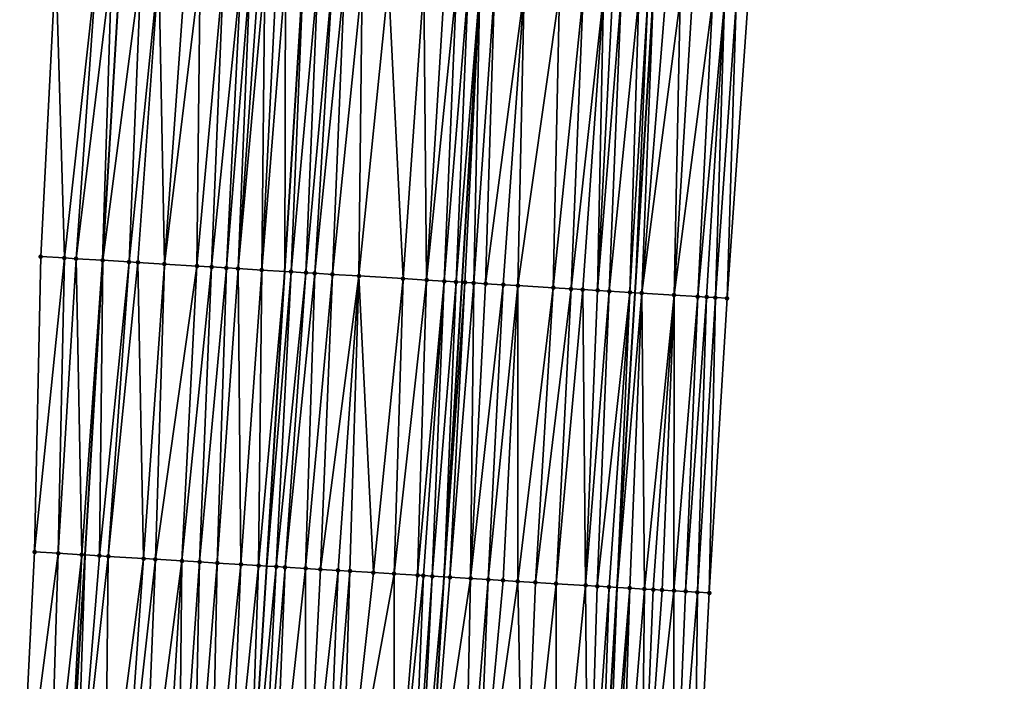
# Model space of a CAD drawing. Header units: feet. Extents: x 2004186 to 2014793, y 836912 to 864902.
# Tile 179 of 256: x 2010520 to 2010587, y 842481 to 842525. Entities that reach past the tile are written whole.
import ezdxf

# ---------------------------------------------------------------- set-up
doc = ezdxf.new("R2010")
doc.units = ezdxf.units.FT
doc.header["$LTSCALE"] = 100
doc.header["$MEASUREMENT"] = 0
for name, color, linetype, lineweight in [('EP_Travel Lane', 5, 'Continuous', 40), ('GPL_Skip Line', 2, 'Continuous', 40), ('Road Shots', 4, 'Continuous', 200), ('Road X-Section', 30, 'Continuous', 13)]:
    doc.layers.add(name, color=color, linetype=linetype, lineweight=lineweight)
doc.layers.add('I-77 SB_MM21-27-Surface-Border', color=7, linetype='Continuous')
doc.layers.add('I-77 SB_MM21-27-Surface-TIN', color=7, linetype='Continuous')

msp = doc.modelspace()

# ---------------------------------------------------------------- linework, layer by layer
at = {"layer": 'EP_Travel Lane'}
for points in [[(2010523.174799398, 842469.2187934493, 373.3575301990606), (2010524.374323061, 842489.1736801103, 373.7397270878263), (2010525.569789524, 842509.1305880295, 374.1202389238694), (2010526.765268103, 842529.0876982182, 374.4901710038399), (2010527.960967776, 842549.0484993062, 374.8364427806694), (2010529.156592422, 842569.0080479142, 375.2129145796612), (2010530.352189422, 842588.9671350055, 375.6126191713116), (2010531.547774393, 842608.9260212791, 375.977037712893), (2010532.771014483, 842628.9081064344, 376.3447920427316), (2010534.022790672, 842648.8669012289, 376.7129737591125), (2010535.277433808, 842668.8238715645, 377.0881937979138), (2010536.532073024, 842688.7807795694, 377.4562459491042), (2010537.786650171, 842708.7367002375, 377.8447404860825), (2010539.041278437, 842728.6934340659, 378.2420773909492), (2010540.295850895, 842748.6492801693, 378.5912493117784), (2010541.550442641, 842768.6054330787, 378.9572270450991), (2010542.774096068, 842788.5522059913, 379.3796865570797), (2010543.963645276, 842808.5098754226, 379.7518848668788)], [(2010559.223659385, 842467.0207003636, 373.6144986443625), (2010560.438619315, 842486.9767118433, 373.9954561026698), (2010561.65166836, 842506.9329358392, 374.3551315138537), (2010562.864680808, 842526.8885577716, 374.7340765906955), (2010564.07790366, 842546.847641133, 375.1179778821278), (2010565.291084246, 842566.8060291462, 375.4965816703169), (2010566.504251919, 842586.764204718, 375.891883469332), (2010567.717428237, 842606.7225225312, 376.2518383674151), (2010568.947989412, 842626.669590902, 376.6125705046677), (2010570.19971917, 842646.6255194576, 376.9503152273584), (2010571.453454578, 842666.5821336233, 377.3230640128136), (2010572.707184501, 842686.5386604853, 377.7134774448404), (2010573.960909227, 842706.4951046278, 378.0782550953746), (2010575.214660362, 842726.4519691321, 378.4632099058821), (2010576.468317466, 842746.4073368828, 378.848359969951), (2010577.721991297, 842766.3629709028, 379.2409017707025), (2010578.950684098, 842786.3220173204, 379.633236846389), (2010580.150590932, 842806.2803972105, 380.0032240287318)]]:
    msp.add_polyline3d(points, dxfattribs=at)
at = {"layer": 'GPL_Skip Line'}
for points in [[(2010535.451572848, 842468.4677420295, 373.5754094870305), (2010536.681232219, 842488.4212770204, 373.9708214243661), (2010537.911588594, 842508.3761766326, 374.3450810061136), (2010539.141940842, 842528.3310093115, 374.7111592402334), (2010540.372495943, 842548.2891320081, 375.0899000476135), (2010541.602987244, 842568.2462199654, 375.4813899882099), (2010542.833489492, 842588.203485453, 375.8690829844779), (2010544.063976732, 842608.1605075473, 376.2407427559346), (2010545.288220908, 842628.1306613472, 376.5977184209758), (2010546.503825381, 842648.0911494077, 376.939831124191), (2010547.71855631, 842668.0502623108, 377.3090849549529), (2010548.933297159, 842688.0095381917, 377.6818148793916), (2010550.147974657, 842707.9677731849, 378.0793417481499), (2010551.362725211, 842727.9272085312, 378.4561895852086), (2010552.577375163, 842747.8849909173, 378.8409683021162), (2010553.79206176, 842767.8433754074, 379.2160057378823), (2010555.017611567, 842787.7945673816, 379.616245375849), (2010556.256341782, 842807.7497787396, 379.9828878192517)], [(2010547.489454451, 842467.7320818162, 373.7480669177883), (2010548.703019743, 842487.6876625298, 374.1239845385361), (2010549.916044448, 842507.643486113, 374.5050017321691), (2010551.129055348, 842527.5990825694, 374.8773550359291), (2010552.342279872, 842547.5581934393, 375.2622168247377), (2010553.555455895, 842567.5165063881, 375.6433028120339), (2010554.768619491, 842587.4746148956, 376.0439856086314), (2010555.981811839, 842607.4331964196, 376.4019611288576), (2010557.204381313, 842627.3916902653, 376.7757717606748), (2010558.437655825, 842647.350127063, 377.1146754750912), (2010559.671907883, 842667.307606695, 377.4885332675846), (2010560.906190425, 842687.2655792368, 377.8657915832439), (2010562.140433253, 842707.222909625, 378.2480073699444), (2010563.374723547, 842727.1810075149, 378.6252666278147), (2010564.60892005, 842747.1375888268, 379.0156387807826), (2010565.843141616, 842767.0945754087, 379.3982822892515), (2010567.074007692, 842787.0495573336, 379.7938540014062), (2010568.301262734, 842807.0058712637, 380.1631374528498)]]:
    msp.add_polyline3d(points, dxfattribs=at)
at = {"layer": 'I-77 SB_MM21-27-Surface-Border', "color": 3, "linetype": 'ByBlock', "lineweight": -2}
for points in [[(2010519.940937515, 842469.4171024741, 373.2752140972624), (2010520.954776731, 842489.3832712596, 373.6470903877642), (2010521.369297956, 842509.3880063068, 374.0086290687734), (2010522.382742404, 842529.3568081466, 374.3527234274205), (2010523.9952566, 842549.2920872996, 374.7062624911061), (2010524.409969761, 842569.29997995, 375.0393105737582), (2010525.223891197, 842589.2827017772, 375.4143350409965), (2010526.237387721, 842609.2523603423, 375.7785892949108), (2010527.262117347, 842629.2520569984, 376.1351105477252), (2010528.495477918, 842649.211868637, 376.5293268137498), (2010529.929418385, 842669.1581314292, 376.9032130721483), (2010530.964102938, 842689.1287828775, 377.2643487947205), (2010532.198349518, 842709.0861739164, 377.6408014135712), (2010534.430707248, 842728.9821303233, 378.0613353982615), (2010535.864508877, 842748.9261481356, 378.4432108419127), (2010537.49795192, 842768.858189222, 378.8464908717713), (2010539.925893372, 842788.7288353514, 379.3046050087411), (2010539.556153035, 842808.7831639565, 379.6287610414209)], [(2010586.667065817, 842805.8845605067, 379.7489350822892), (2010585.040485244, 842785.951497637, 379.4175538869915), (2010584.2085213, 842765.9663528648, 379.0054935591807), (2010583.173923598, 842745.9971057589, 378.6132932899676), (2010582.339029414, 842726.0168861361, 378.1830816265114), (2010581.104727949, 842706.0586076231, 377.7986697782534), (2010580.070092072, 842686.0887432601, 377.4283032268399), (2010578.835788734, 842666.1304344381, 377.0677212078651), (2010577.601507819, 842646.1724882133, 376.6735603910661), (2010576.368384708, 842626.2165143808, 376.3341544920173), (2010575.146921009, 842606.2761944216, 375.9563792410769), (2010573.53448663, 842586.3422283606, 375.6151570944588), (2010572.121642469, 842566.3954479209, 375.2612348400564), (2010570.908512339, 842546.437889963, 374.8375348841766), (2010569.296003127, 842526.5026927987, 374.4776836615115), (2010567.883348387, 842506.5590285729, 374.0939865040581), (2010566.670289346, 842486.6026401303, 373.7428711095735), (2010565.656312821, 842466.6342149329, 373.357023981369)]]:
    msp.add_polyline3d(points, dxfattribs=at)
at = {"layer": 'I-77 SB_MM21-27-Surface-TIN', "color": 128, "linetype": 'ByBlock', "lineweight": -2}
for points in [[(2010522.382742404, 842529.3568081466, 374.3527234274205), (2010521.369297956, 842509.3880063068, 374.0086290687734), (2010522.966297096, 842509.2900547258, 374.0554884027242)], [(2010525.177472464, 842529.1850895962, 374.445816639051), (2010522.382742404, 842529.3568081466, 374.3527234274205), (2010522.966297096, 842509.2900547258, 374.0554884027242)], [(2010525.177472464, 842529.1850895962, 374.445816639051), (2010522.966297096, 842509.2900547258, 374.0554884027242), (2010523.764796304, 842509.2410729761, 374.0792375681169)], [(2010526.175596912, 842529.12386961, 374.4735748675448), (2010525.177472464, 842529.1850895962, 374.445816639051), (2010523.764796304, 842509.2410729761, 374.0792375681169)], [(2010526.175596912, 842529.12386961, 374.4735748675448), (2010523.764796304, 842509.2410729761, 374.0792375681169), (2010525.561433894, 842509.1311004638, 374.1199967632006)], [(2010526.175596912, 842529.12386961, 374.4735748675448), (2010525.561433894, 842509.1311004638, 374.1199967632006), (2010526.765268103, 842529.0876982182, 374.4901710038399)], [(2010525.561433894, 842509.1311004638, 374.1199967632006), (2010525.569789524, 842509.1305880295, 374.1202389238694), (2010526.765268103, 842529.0876982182, 374.4901710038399)], [(2010528.171845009, 842529.0014164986, 374.529758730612), (2010526.765268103, 842529.0876982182, 374.4901710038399), (2010525.569789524, 842509.1305880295, 374.1202389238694)], [(2010528.171845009, 842529.0014164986, 374.529758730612), (2010525.569789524, 842509.1305880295, 374.1202389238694), (2010527.35805866, 842509.0209170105, 374.1720660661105)], [(2010529.369605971, 842528.9281437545, 374.5533544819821), (2010528.171845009, 842529.0014164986, 374.529758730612), (2010527.35805866, 842509.0209170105, 374.1720660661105)], [(2010529.369605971, 842528.9281437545, 374.5533544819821), (2010527.35805866, 842509.0209170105, 374.1720660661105), (2010527.956938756, 842508.9842743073, 374.184858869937)], [(2010529.369605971, 842528.9281437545, 374.5533544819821), (2010527.956938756, 842508.9842743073, 374.184858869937), (2010529.753592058, 842508.8745602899, 374.2117582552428)], [(2010531.166256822, 842528.8183894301, 374.5808853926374), (2010529.369605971, 842528.9281437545, 374.5533544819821), (2010529.753592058, 842508.8745602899, 374.2117582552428)], [(2010532.16439418, 842528.75738184, 374.5978548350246), (2010531.166256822, 842528.8183894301, 374.5808853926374), (2010529.753592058, 842508.8745602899, 374.2117582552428)], [(2010532.16439418, 842528.75738184, 374.5978548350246), (2010529.753592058, 842508.8745602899, 374.2117582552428), (2010531.949498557, 842508.7404145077, 374.2473629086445)], [(2010533.761423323, 842528.6599238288, 374.6171766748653), (2010532.16439418, 842528.75738184, 374.5978548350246), (2010531.949498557, 842508.7404145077, 374.2473629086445)], [(2010533.761423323, 842528.6599238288, 374.6171766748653), (2010531.949498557, 842508.7404145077, 374.2473629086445), (2010532.94764522, 842508.6795599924, 374.2570677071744)], [(2010534.959184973, 842528.5866624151, 374.6401969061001), (2010533.761423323, 842528.6599238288, 374.6171766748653), (2010532.94764522, 842508.6795599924, 374.2570677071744)], [(2010534.959184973, 842528.5866624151, 374.6401969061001), (2010532.94764522, 842508.6795599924, 374.2570677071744), (2010533.945792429, 842508.6187144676, 374.2662904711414)], [(2010535.558072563, 842528.5501429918, 374.6460543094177), (2010534.959184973, 842528.5866624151, 374.6401969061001), (2010533.945792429, 842508.6187144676, 374.2662904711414)], [(2010535.558072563, 842528.5501429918, 374.6460543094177), (2010533.945792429, 842508.6187144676, 374.2662904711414), (2010534.744303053, 842508.5699205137, 374.2799705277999)], [(2010536.156960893, 842528.5136357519, 374.6512928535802), (2010535.558072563, 842528.5501429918, 374.6460543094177), (2010534.744303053, 842508.5699205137, 374.2799705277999)], [(2010536.556213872, 842528.489200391, 374.6597225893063), (2010536.156960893, 842528.5136357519, 374.6512928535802), (2010534.744303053, 842508.5699205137, 374.2799705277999)], [(2010536.556213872, 842528.489200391, 374.6597225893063), (2010534.744303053, 842508.5699205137, 374.2799705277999), (2010536.341313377, 842508.4721529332, 374.3169642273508)], [(2010537.354712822, 842528.4402144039, 374.6824370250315), (2010536.556213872, 842528.489200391, 374.6597225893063), (2010536.341313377, 842508.4721529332, 374.3169642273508)], [(2010537.95359414, 842528.4035918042, 374.6935353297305), (2010537.354712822, 842528.4402144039, 374.6824370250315), (2010536.341313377, 842508.4721529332, 374.3169642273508)], [(2010537.95359414, 842528.4035918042, 374.6935353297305), (2010536.341313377, 842508.4721529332, 374.3169642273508), (2010537.911588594, 842508.3761766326, 374.3450810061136)], [(2010537.95359414, 842528.4035918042, 374.6935353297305), (2010537.911588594, 842508.3761766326, 374.3450810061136), (2010539.141940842, 842528.3310093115, 374.7111592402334)], [(2010538.337588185, 842508.3501392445, 374.3527088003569), (2010539.141940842, 842528.3310093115, 374.7111592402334), (2010537.911588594, 842508.3761766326, 374.3450810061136)], [(2010540.149502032, 842528.2694689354, 374.7261019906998), (2010539.141940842, 842528.3310093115, 374.7111592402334), (2010538.337588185, 842508.3501392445, 374.3527088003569)], [(2010540.149502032, 842528.2694689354, 374.7261019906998), (2010538.337588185, 842508.3501392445, 374.3527088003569), (2010539.335723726, 842508.2891017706, 374.3722233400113)], [(2010541.147644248, 842528.208541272, 374.7390115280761), (2010540.149502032, 842528.2694689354, 374.7261019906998), (2010539.335723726, 842508.2891017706, 374.3722233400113)], [(2010541.147644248, 842528.208541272, 374.7390115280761), (2010539.335723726, 842508.2891017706, 374.3722233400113), (2010539.934610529, 842508.2525694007, 374.3791003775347)], [(2010541.946154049, 842528.1597337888, 374.7526587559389), (2010541.147644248, 842528.208541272, 374.7390115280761), (2010539.934610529, 842508.2525694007, 374.3791003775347)], [(2010541.946154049, 842528.1597337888, 374.7526587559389), (2010539.934610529, 842508.2525694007, 374.3791003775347), (2010541.132385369, 842508.1795249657, 374.391765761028)], [(2010543.143927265, 842528.0866626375, 374.7660144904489), (2010541.946154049, 842528.1597337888, 374.7526587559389), (2010541.132385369, 842508.1795249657, 374.391765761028)], [(2010543.143927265, 842528.0866626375, 374.7660144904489), (2010541.132385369, 842508.1795249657, 374.391765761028), (2010542.929042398, 842508.0698722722, 374.4153771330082)], [(2010544.940572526, 842527.9768163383, 374.7982173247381), (2010543.143927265, 842528.0866626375, 374.7660144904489), (2010542.929042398, 842508.0698722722, 374.4153771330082)], [(2010544.940572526, 842527.9768163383, 374.7982173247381), (2010542.929042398, 842508.0698722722, 374.4153771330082), (2010545.92346358, 842507.886999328, 374.4610806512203)], [(2010547.33610948, 842527.8305181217, 374.8328485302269), (2010544.940572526, 842527.9768163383, 374.7982173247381), (2010545.92346358, 842507.886999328, 374.4610806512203)], [(2010547.33610948, 842527.8305181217, 374.8328485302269), (2010545.92346358, 842507.886999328, 374.4610806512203), (2010547.520485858, 842507.7894283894, 374.4875309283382)], [(2010548.733499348, 842527.7450674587, 374.8586394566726), (2010547.33610948, 842527.8305181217, 374.8328485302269), (2010547.520485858, 842507.7894283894, 374.4875309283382)], [(2010549.532006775, 842527.6962209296, 374.8742700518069), (2010548.733499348, 842527.7450674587, 374.8586394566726), (2010547.520485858, 842507.7894283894, 374.4875309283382)], [(2010549.532006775, 842527.6962209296, 374.8742700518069), (2010547.520485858, 842507.7894283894, 374.4875309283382), (2010548.718259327, 842507.7163614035, 374.5014054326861)], [(2010550.330525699, 842527.6475635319, 374.880293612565), (2010549.532006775, 842527.6962209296, 374.8742700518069), (2010548.718259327, 842507.7163614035, 374.5014054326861)], [(2010550.330525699, 842527.6475635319, 374.880293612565), (2010548.718259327, 842507.7163614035, 374.5014054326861), (2010549.516779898, 842507.6677311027, 374.5063108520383)], [(2010550.330525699, 842527.6475635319, 374.880293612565), (2010549.516779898, 842507.6677311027, 374.5063108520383), (2010551.129055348, 842527.5990825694, 374.8773550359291)], [(2010549.516779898, 842507.6677311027, 374.5063108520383), (2010549.916044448, 842507.643486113, 374.5050017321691), (2010551.129055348, 842527.5990825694, 374.8773550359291)], [(2010550.115676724, 842507.6313636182, 374.5043471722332), (2010551.129055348, 842527.5990825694, 374.8773550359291), (2010549.916044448, 842507.643486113, 374.5050017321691)], [(2010550.714582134, 842507.5951373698, 374.494810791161), (2010551.129055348, 842527.5990825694, 374.8773550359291), (2010550.115676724, 842507.6313636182, 374.5043471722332)], [(2010552.127222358, 842527.5385627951, 374.8695456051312), (2010551.129055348, 842527.5990825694, 374.8773550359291), (2010550.714582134, 842507.5951373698, 374.494810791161)], [(2010552.127222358, 842527.5385627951, 374.8695456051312), (2010550.714582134, 842507.5951373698, 374.494810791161), (2010551.513127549, 842507.5469157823, 374.4778020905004)], [(2010554.123577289, 842527.4178672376, 374.8364535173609), (2010552.127222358, 842527.5385627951, 374.8695456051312), (2010551.513127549, 842507.5469157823, 374.4778020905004)], [(2010554.123577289, 842527.4178672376, 374.8364535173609), (2010551.513127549, 842507.5469157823, 374.4778020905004), (2010552.710935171, 842507.4744106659, 374.4615506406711)], [(2010554.123577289, 842527.4178672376, 374.8364535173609), (2010552.710935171, 842507.4744106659, 374.4615506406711), (2010553.709109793, 842507.4140161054, 374.4465938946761)], [(2010556.519183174, 842527.2727030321, 374.8134819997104), (2010554.123577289, 842527.4178672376, 374.8364535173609), (2010553.709109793, 842507.4140161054, 374.4465938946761)], [(2010556.519183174, 842527.2727030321, 374.8134819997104), (2010553.709109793, 842507.4140161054, 374.4465938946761), (2010556.104712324, 842507.2687967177, 374.4253053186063)], [(2010558.116255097, 842527.1759488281, 374.7970535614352), (2010556.519183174, 842527.2727030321, 374.8134819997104), (2010556.104712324, 842507.2687967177, 374.4253053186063)], [(2010558.116255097, 842527.1759488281, 374.7970535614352), (2010556.104712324, 842507.2687967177, 374.4253053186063), (2010557.302512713, 842507.1961725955, 374.4154346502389)], [(2010559.513685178, 842527.0911597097, 374.7892409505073), (2010558.116255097, 842527.1759488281, 374.7970535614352), (2010557.302512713, 842507.1961725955, 374.4154346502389)], [(2010559.513685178, 842527.0911597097, 374.7892409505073), (2010557.302512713, 842507.1961725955, 374.4154346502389), (2010558.101046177, 842507.1477544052, 374.4089672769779)], [(2010559.513685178, 842527.0911597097, 374.7892409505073), (2010558.101046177, 842507.1477544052, 374.4089672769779), (2010559.099211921, 842507.0872138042, 374.4018408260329)], [(2010560.112589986, 842527.0549235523, 374.7807097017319), (2010559.513685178, 842527.0911597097, 374.7892409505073), (2010559.099211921, 842507.0872138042, 374.4018408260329)], [(2010560.711496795, 842527.0187203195, 374.7705060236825), (2010560.112589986, 842527.0549235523, 374.7807097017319), (2010559.099211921, 842507.0872138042, 374.4018408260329)], [(2010560.711496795, 842527.0187203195, 374.7705060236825), (2010559.099211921, 842507.0872138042, 374.4018408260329), (2010559.897749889, 842507.0388697, 374.391401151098)], [(2010561.909301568, 842526.9461683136, 374.7574914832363), (2010560.711496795, 842527.0187203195, 374.7705060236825), (2010559.897749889, 842507.0388697, 374.391401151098)], [(2010561.909301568, 842526.9461683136, 374.7574914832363), (2010559.897749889, 842507.0388697, 374.391401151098), (2010561.295201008, 842506.9544266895, 374.3645973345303)], [(2010562.508212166, 842526.9100274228, 374.7441211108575), (2010561.909301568, 842526.9461683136, 374.7574914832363), (2010561.295201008, 842506.9544266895, 374.3645973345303)], [(2010562.508212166, 842526.9100274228, 374.7441211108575), (2010561.295201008, 842506.9544266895, 374.3645973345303), (2010561.65166836, 842506.9329358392, 374.3551315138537)], [(2010562.508212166, 842526.9100274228, 374.7441211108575), (2010561.65166836, 842506.9329358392, 374.3551315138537), (2010562.864680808, 842526.8885577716, 374.7340765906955)], [(2010562.09375118, 842506.9062833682, 374.343392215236), (2010562.864680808, 842526.8885577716, 374.7340765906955), (2010561.65166836, 842506.9329358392, 374.3551315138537)], [(2010563.706041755, 842526.8378836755, 374.7103688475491), (2010562.864680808, 842526.8885577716, 374.7340765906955), (2010562.09375118, 842506.9062833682, 374.343392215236)], [(2010564.704249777, 842526.7780386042, 374.6682874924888), (2010563.706041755, 842526.8378836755, 374.7103688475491), (2010562.09375118, 842506.9062833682, 374.343392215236)], [(2010564.704249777, 842526.7780386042, 374.6682874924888), (2010562.09375118, 842506.9062833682, 374.343392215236), (2010564.289791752, 842506.7743432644, 374.2607342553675)], [(2010565.502807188, 842526.73001436, 374.6421496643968), (2010564.704249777, 842526.7780386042, 374.6682874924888), (2010564.289791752, 842506.7743432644, 374.2607342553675)], [(2010566.900298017, 842526.6462246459, 374.5835717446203), (2010565.502807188, 842526.73001436, 374.6421496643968), (2010564.289791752, 842506.7743432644, 374.2607342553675)], [(2010566.900298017, 842526.6462246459, 374.5835717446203), (2010564.289791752, 842506.7743432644, 374.2607342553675), (2010565.886917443, 842506.6784736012, 374.1959666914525)], [(2010567.698864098, 842526.5983430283, 374.5501891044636), (2010566.900298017, 842526.6462246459, 374.5835717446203), (2010565.886917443, 842506.6784736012, 374.1959666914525)], [(2010567.698864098, 842526.5983430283, 374.5501891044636), (2010565.886917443, 842506.6784736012, 374.1959666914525), (2010566.485847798, 842506.6426577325, 374.1644268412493)], [(2010567.698864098, 842526.5983430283, 374.5501891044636), (2010566.485847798, 842506.6426577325, 374.1644268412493), (2010567.084781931, 842506.6069040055, 374.1295551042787)], [(2010567.698864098, 842526.5983430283, 374.5501891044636), (2010567.084781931, 842506.6069040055, 374.1295551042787), (2010568.497435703, 842526.5505523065, 374.5121893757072)], [(2010568.497435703, 842526.5505523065, 374.5121893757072), (2010567.084781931, 842506.6069040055, 374.1295551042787), (2010567.883348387, 842506.5590285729, 374.0939865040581)], [(2010568.497435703, 842526.5505523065, 374.5121893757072), (2010567.883348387, 842506.5590285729, 374.0939865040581), (2010569.296003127, 842526.5026927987, 374.4776836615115)], [(2010522.966297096, 842509.2900547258, 374.0554884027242), (2010521.369297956, 842509.3880063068, 374.0086290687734), (2010520.954776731, 842489.3832712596, 373.6470903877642)], [(2010522.966297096, 842509.2900547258, 374.0554884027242), (2010520.954776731, 842489.3832712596, 373.6470903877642), (2010522.551771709, 842489.2852512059, 373.6976737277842)], [(2010523.764796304, 842509.2410729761, 374.0792375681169), (2010522.966297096, 842509.2900547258, 374.0554884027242), (2010522.551771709, 842489.2852512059, 373.6976737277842)], [(2010523.764796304, 842509.2410729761, 374.0792375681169), (2010522.551771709, 842489.2852512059, 373.6976737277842), (2010524.148783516, 842489.1875080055, 373.7333976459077)], [(2010525.561433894, 842509.1311004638, 374.1199967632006), (2010523.764796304, 842509.2410729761, 374.0792375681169), (2010524.148783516, 842489.1875080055, 373.7333976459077)], [(2010525.561433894, 842509.1311004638, 374.1199967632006), (2010524.148783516, 842489.1875080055, 373.7333976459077), (2010524.374323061, 842489.1736801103, 373.7397270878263)], [(2010525.561433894, 842509.1311004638, 374.1199967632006), (2010524.374323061, 842489.1736801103, 373.7397270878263), (2010525.569789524, 842509.1305880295, 374.1202389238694)], [(2010525.346534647, 842489.1140735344, 373.7670108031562), (2010525.569789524, 842509.1305880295, 374.1202389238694), (2010524.374323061, 842489.1736801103, 373.7397270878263)], [(2010527.35805866, 842509.0209170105, 374.1720660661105), (2010525.569789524, 842509.1305880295, 374.1202389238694), (2010525.346534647, 842489.1140735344, 373.7670108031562)], [(2010527.35805866, 842509.0209170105, 374.1720660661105), (2010525.346534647, 842489.1140735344, 373.7670108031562), (2010525.945416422, 842489.0774584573, 373.7783342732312)], [(2010527.956938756, 842508.9842743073, 374.184858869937), (2010527.35805866, 842509.0209170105, 374.1720660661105), (2010525.945416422, 842489.0774584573, 373.7783342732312)], [(2010527.956938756, 842508.9842743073, 374.184858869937), (2010525.945416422, 842489.0774584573, 373.7783342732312), (2010528.340964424, 842488.9313419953, 373.8051730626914)], [(2010529.753592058, 842508.8745602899, 374.2117582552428), (2010527.956938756, 842508.9842743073, 374.184858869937), (2010528.340964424, 842488.9313419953, 373.8051730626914)], [(2010529.753592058, 842508.8745602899, 374.2117582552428), (2010528.340964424, 842488.9313419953, 373.8051730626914), (2010529.139479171, 842488.8826158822, 373.815226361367)], [(2010531.949498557, 842508.7404145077, 374.2473629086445), (2010529.753592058, 842508.8745602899, 374.2117582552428), (2010529.139479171, 842488.8826158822, 373.815226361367)], [(2010531.949498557, 842508.7404145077, 374.2473629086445), (2010529.139479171, 842488.8826158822, 373.815226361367), (2010530.936127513, 842488.7728202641, 373.8465339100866)], [(2010532.94764522, 842508.6795599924, 374.2570677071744), (2010531.949498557, 842508.7404145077, 374.2473629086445), (2010530.936127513, 842488.7728202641, 373.8465339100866)], [(2010532.94764522, 842508.6795599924, 374.2570677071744), (2010530.936127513, 842488.7728202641, 373.8465339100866), (2010532.133894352, 842488.6996442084, 373.8662772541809)], [(2010533.945792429, 842508.6187144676, 374.2662904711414), (2010532.94764522, 842508.6795599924, 374.2570677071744), (2010532.133894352, 842488.6996442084, 373.8662772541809)], [(2010533.945792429, 842508.6187144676, 374.2662904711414), (2010532.133894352, 842488.6996442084, 373.8662772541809), (2010533.331653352, 842488.6263391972, 373.8929419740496)], [(2010534.744303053, 842508.5699205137, 374.2799705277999), (2010533.945792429, 842508.6187144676, 374.2662904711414), (2010533.331653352, 842488.6263391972, 373.8929419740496)], [(2010534.744303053, 842508.5699205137, 374.2799705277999), (2010533.331653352, 842488.6263391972, 373.8929419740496), (2010534.928668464, 842488.5286503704, 373.9257475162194)], [(2010536.341313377, 842508.4721529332, 374.3169642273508), (2010534.744303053, 842508.5699205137, 374.2799705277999), (2010534.928668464, 842488.5286503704, 373.9257475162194)], [(2010536.341313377, 842508.4721529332, 374.3169642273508), (2010534.928668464, 842488.5286503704, 373.9257475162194), (2010536.126424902, 842488.4553031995, 373.9546750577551)], [(2010536.341313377, 842508.4721529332, 374.3169642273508), (2010536.126424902, 842488.4553031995, 373.9546750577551), (2010537.911588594, 842508.3761766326, 374.3450810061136)], [(2010536.126424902, 842488.4553031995, 373.9546750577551), (2010536.681232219, 842488.4212770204, 373.9708214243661), (2010537.911588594, 842508.3761766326, 374.3450810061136)], [(2010538.337588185, 842508.3501392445, 374.3527088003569), (2010537.911588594, 842508.3761766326, 374.3450810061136), (2010536.681232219, 842488.4212770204, 373.9708214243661)], [(2010538.337588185, 842508.3501392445, 374.3527088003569), (2010536.681232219, 842488.4212770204, 373.9708214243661), (2010537.324174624, 842488.3818455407, 373.9895327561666)], [(2010539.335723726, 842508.2891017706, 374.3722233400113), (2010538.337588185, 842508.3501392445, 374.3527088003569), (2010537.324174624, 842488.3818455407, 373.9895327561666)], [(2010539.335723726, 842508.2891017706, 374.3722233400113), (2010537.324174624, 842488.3818455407, 373.9895327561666), (2010537.923057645, 842488.3452509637, 373.9997559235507)], [(2010539.934610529, 842508.2525694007, 374.3791003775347), (2010539.335723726, 842508.2891017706, 374.3722233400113), (2010537.923057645, 842488.3452509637, 373.9997559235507)], [(2010539.934610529, 842508.2525694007, 374.3791003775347), (2010537.923057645, 842488.3452509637, 373.9997559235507), (2010539.320461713, 842488.2600339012, 374.0144704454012)], [(2010541.132385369, 842508.1795249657, 374.391765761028), (2010539.934610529, 842508.2525694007, 374.3791003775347), (2010539.320461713, 842488.2600339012, 374.0144704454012)], [(2010541.132385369, 842508.1795249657, 374.391765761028), (2010539.320461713, 842488.2600339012, 374.0144704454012), (2010540.318601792, 842488.1990710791, 374.0299987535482)], [(2010542.929042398, 842508.0698722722, 374.4153771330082), (2010541.132385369, 842508.1795249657, 374.391765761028), (2010540.318601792, 842488.1990710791, 374.0299987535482)], [(2010542.929042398, 842508.0698722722, 374.4153771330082), (2010540.318601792, 842488.1990710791, 374.0299987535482), (2010541.51636582, 842488.1258487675, 374.0522247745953)], [(2010542.929042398, 842508.0698722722, 374.4153771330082), (2010541.51636582, 842488.1258487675, 374.0522247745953), (2010542.314881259, 842488.0771340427, 374.0616668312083)], [(2010542.929042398, 842508.0698722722, 374.4153771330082), (2010542.314881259, 842488.0771340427, 374.0616668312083), (2010543.911919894, 842487.9798321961, 374.0737021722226)], [(2010545.92346358, 842507.886999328, 374.4610806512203), (2010542.929042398, 842508.0698722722, 374.4153771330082), (2010543.911919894, 842487.9798321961, 374.0737021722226)], [(2010545.92346358, 842507.886999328, 374.4610806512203), (2010543.911919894, 842487.9798321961, 374.0737021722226), (2010545.309319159, 842487.8945361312, 374.0926569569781)], [(2010547.520485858, 842507.7894283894, 374.4875309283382), (2010545.92346358, 842507.886999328, 374.4610806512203), (2010545.309319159, 842487.8945361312, 374.0926569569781)], [(2010547.520485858, 842507.7894283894, 374.4875309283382), (2010545.309319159, 842487.8945361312, 374.0926569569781), (2010546.906334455, 842487.7968503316, 374.1253000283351)], [(2010548.718259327, 842507.7163614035, 374.5014054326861), (2010547.520485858, 842507.7894283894, 374.4875309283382), (2010546.906334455, 842487.7968503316, 374.1253000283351)], [(2010548.718259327, 842507.7163614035, 374.5014054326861), (2010546.906334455, 842487.7968503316, 374.1253000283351), (2010547.3055926, 842487.7724999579, 374.1296459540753)], [(2010548.718259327, 842507.7163614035, 374.5014054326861), (2010547.3055926, 842487.7724999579, 374.1296459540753), (2010547.90448719, 842487.7360957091, 374.129653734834)], [(2010549.516779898, 842507.6677311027, 374.5063108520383), (2010548.718259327, 842507.7163614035, 374.5014054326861), (2010547.90448719, 842487.7360957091, 374.129653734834)], [(2010549.516779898, 842507.6677311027, 374.5063108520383), (2010547.90448719, 842487.7360957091, 374.129653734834), (2010548.703019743, 842487.6876625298, 374.1239845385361)], [(2010549.516779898, 842507.6677311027, 374.5063108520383), (2010548.703019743, 842487.6876625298, 374.1239845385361), (2010549.916044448, 842507.643486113, 374.5050017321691)], [(2010550.115676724, 842507.6313636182, 374.5043471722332), (2010549.916044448, 842507.643486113, 374.5050017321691), (2010548.703019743, 842487.6876625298, 374.1239845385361)], [(2010550.115676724, 842507.6313636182, 374.5043471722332), (2010548.703019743, 842487.6876625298, 374.1239845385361), (2010549.10228602, 842487.66344594, 374.1211499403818)], [(2010550.714582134, 842507.5951373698, 374.494810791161), (2010550.115676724, 842507.6313636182, 374.5043471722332), (2010549.10228602, 842487.66344594, 374.1211499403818)], [(2010550.714582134, 842507.5951373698, 374.494810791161), (2010549.10228602, 842487.66344594, 374.1211499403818), (2010550.499729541, 842487.5788779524, 374.1010269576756)], [(2010551.513127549, 842507.5469157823, 374.4778020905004), (2010550.714582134, 842507.5951373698, 374.494810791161), (2010550.499729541, 842487.5788779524, 374.1010269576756)], [(2010552.710935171, 842507.4744106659, 374.4615506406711), (2010551.513127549, 842507.5469157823, 374.4778020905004), (2010550.499729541, 842487.5788779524, 374.1010269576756)], [(2010552.710935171, 842507.4744106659, 374.4615506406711), (2010550.499729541, 842487.5788779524, 374.1010269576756), (2010551.69753759, 842487.5063798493, 374.0843828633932)], [(2010553.709109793, 842507.4140161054, 374.4465938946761), (2010552.710935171, 842507.4744106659, 374.4615506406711), (2010551.69753759, 842487.5063798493, 374.0843828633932)], [(2010553.709109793, 842507.4140161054, 374.4465938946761), (2010551.69753759, 842487.5063798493, 374.0843828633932), (2010552.695703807, 842487.4458470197, 374.0768323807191)], [(2010553.709109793, 842507.4140161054, 374.4465938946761), (2010552.695703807, 842487.4458470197, 374.0768323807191), (2010553.6938675, 842487.3852726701, 374.0715103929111)], [(2010556.104712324, 842507.2687967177, 374.4253053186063), (2010553.709109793, 842507.4140161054, 374.4465938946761), (2010553.6938675, 842487.3852726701, 374.0715103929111)], [(2010556.104712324, 842507.2687967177, 374.4253053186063), (2010553.6938675, 842487.3852726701, 374.0715103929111), (2010554.891673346, 842487.3127383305, 374.0568111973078)], [(2010557.302512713, 842507.1961725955, 374.4154346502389), (2010556.104712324, 842507.2687967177, 374.4253053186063), (2010554.891673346, 842487.3127383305, 374.0568111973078)], [(2010557.302512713, 842507.1961725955, 374.4154346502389), (2010554.891673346, 842487.3127383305, 374.0568111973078), (2010556.289102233, 842487.227929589, 374.0496100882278)], [(2010558.101046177, 842507.1477544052, 374.4089672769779), (2010557.302512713, 842507.1961725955, 374.4154346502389), (2010556.289102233, 842487.227929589, 374.0496100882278)], [(2010558.101046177, 842507.1477544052, 374.4089672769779), (2010556.289102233, 842487.227929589, 374.0496100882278), (2010558.285438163, 842487.1069214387, 374.0314224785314)], [(2010559.099211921, 842507.0872138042, 374.4018408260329), (2010558.101046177, 842507.1477544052, 374.4089672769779), (2010558.285438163, 842487.1069214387, 374.0314224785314)], [(2010559.897749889, 842507.0388697, 374.391401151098), (2010559.099211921, 842507.0872138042, 374.4018408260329), (2010558.285438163, 842487.1069214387, 374.0314224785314)], [(2010559.897749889, 842507.0388697, 374.391401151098), (2010558.285438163, 842487.1069214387, 374.0314224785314), (2010559.083972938, 842487.0585248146, 374.0237912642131)], [(2010561.295201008, 842506.9544266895, 374.3645973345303), (2010559.897749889, 842507.0388697, 374.391401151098), (2010559.083972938, 842487.0585248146, 374.0237912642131)], [(2010561.295201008, 842506.9544266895, 374.3645973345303), (2010559.083972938, 842487.0585248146, 374.0237912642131), (2010559.882516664, 842487.0102754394, 374.0082568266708)], [(2010561.295201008, 842506.9544266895, 374.3645973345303), (2010559.882516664, 842487.0102754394, 374.0082568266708), (2010560.438619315, 842486.9767118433, 373.9954561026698)], [(2010561.295201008, 842506.9544266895, 374.3645973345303), (2010560.438619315, 842486.9767118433, 373.9954561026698), (2010561.65166836, 842506.9329358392, 374.3551315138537)], [(2010562.09375118, 842506.9062833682, 374.343392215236), (2010561.65166836, 842506.9329358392, 374.3551315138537), (2010560.438619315, 842486.9767118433, 373.9954561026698)], [(2010562.09375118, 842506.9062833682, 374.343392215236), (2010560.438619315, 842486.9767118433, 373.9954561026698), (2010561.279973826, 842486.9259318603, 373.9760892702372)], [(2010562.09375118, 842506.9062833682, 374.343392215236), (2010561.279973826, 842486.9259318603, 373.9760892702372), (2010562.278166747, 842486.8658383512, 373.9449593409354)], [(2010564.289791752, 842506.7743432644, 374.2607342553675), (2010562.09375118, 842506.9062833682, 374.343392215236), (2010562.278166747, 842486.8658383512, 373.9449593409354)], [(2010564.289791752, 842506.7743432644, 374.2607342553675), (2010562.278166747, 842486.8658383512, 373.9449593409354), (2010562.877087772, 842486.829868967, 373.921626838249)], [(2010564.289791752, 842506.7743432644, 374.2607342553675), (2010562.877087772, 842486.829868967, 373.921626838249), (2010563.476014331, 842486.793990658, 373.8934060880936)], [(2010564.289791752, 842506.7743432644, 374.2607342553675), (2010563.476014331, 842486.793990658, 373.8934060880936), (2010564.274584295, 842486.7461729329, 373.8547038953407)], [(2010565.886917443, 842506.6784736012, 374.1959666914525), (2010564.289791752, 842506.7743432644, 374.2607342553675), (2010564.274584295, 842486.7461729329, 373.8547038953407)], [(2010565.886917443, 842506.6784736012, 374.1959666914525), (2010564.274584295, 842486.7461729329, 373.8547038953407), (2010565.073154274, 842486.6983554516, 373.8159886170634)], [(2010566.485847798, 842506.6426577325, 374.1644268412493), (2010565.886917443, 842506.6784736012, 374.1959666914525), (2010565.073154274, 842486.6983554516, 373.8159886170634)], [(2010566.485847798, 842506.6426577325, 374.1644268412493), (2010565.073154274, 842486.6983554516, 373.8159886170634), (2010565.871725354, 842486.6505560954, 373.7763005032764)], [(2010566.485847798, 842506.6426577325, 374.1644268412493), (2010565.871725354, 842486.6505560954, 373.7763005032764), (2010567.084781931, 842506.6069040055, 374.1295551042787)], [(2010567.084781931, 842506.6069040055, 374.1295551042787), (2010565.871725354, 842486.6505560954, 373.7763005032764), (2010566.670289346, 842486.6026401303, 373.7428711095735)], [(2010567.084781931, 842506.6069040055, 374.1295551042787), (2010566.670289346, 842486.6026401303, 373.7428711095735), (2010567.883348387, 842506.5590285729, 374.0939865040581)], [(2010522.551771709, 842489.2852512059, 373.6976737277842), (2010520.954776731, 842489.3832712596, 373.6470903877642), (2010519.940937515, 842469.4171024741, 373.2752140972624)], [(2010522.551771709, 842489.2852512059, 373.6976737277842), (2010519.940937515, 842469.4171024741, 373.2752140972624), (2010521.937186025, 842469.2946570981, 373.3276158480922)], [(2010524.148783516, 842489.1875080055, 373.7333976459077), (2010522.551771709, 842489.2852512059, 373.6976737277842), (2010521.937186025, 842469.2946570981, 373.3276158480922)], [(2010524.148783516, 842489.1875080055, 373.7333976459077), (2010521.937186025, 842469.2946570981, 373.3276158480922), (2010523.174799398, 842469.2187934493, 373.3575301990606)], [(2010524.148783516, 842489.1875080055, 373.7333976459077), (2010523.174799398, 842469.2187934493, 373.3575301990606), (2010524.374323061, 842489.1736801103, 373.7397270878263)], [(2010523.733813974, 842469.1845267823, 373.3710421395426), (2010524.374323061, 842489.1736801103, 373.7397270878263), (2010523.174799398, 842469.2187934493, 373.3575301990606)], [(2010525.346534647, 842489.1140735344, 373.7670108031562), (2010524.374323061, 842489.1736801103, 373.7397270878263), (2010523.733813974, 842469.1845267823, 373.3710421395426)], [(2010525.945416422, 842489.0774584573, 373.7783342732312), (2010525.346534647, 842489.1140735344, 373.7670108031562), (2010523.733813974, 842469.1845267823, 373.3710421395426)], [(2010525.945416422, 842489.0774584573, 373.7783342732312), (2010523.733813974, 842469.1845267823, 373.3710421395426), (2010525.730076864, 842469.0623177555, 373.4109254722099)], [(2010528.340964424, 842488.9313419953, 373.8051730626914), (2010525.945416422, 842489.0774584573, 373.7783342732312), (2010525.730076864, 842469.0623177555, 373.4109254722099)], [(2010528.340964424, 842488.9313419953, 373.8051730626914), (2010525.730076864, 842469.0623177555, 373.4109254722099), (2010526.927843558, 842468.9891396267, 373.4270542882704)], [(2010529.139479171, 842488.8826158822, 373.815226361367), (2010528.340964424, 842488.9313419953, 373.8051730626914), (2010526.927843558, 842468.9891396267, 373.4270542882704)], [(2010529.139479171, 842488.8826158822, 373.815226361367), (2010526.927843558, 842468.9891396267, 373.4270542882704), (2010528.32524824, 842468.9039328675, 373.4369876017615)], [(2010530.936127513, 842488.7728202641, 373.8465339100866), (2010529.139479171, 842488.8826158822, 373.815226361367), (2010528.32524824, 842468.9039328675, 373.4369876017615)], [(2010530.936127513, 842488.7728202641, 373.8465339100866), (2010528.32524824, 842468.9039328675, 373.4369876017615), (2010529.7226418, 842468.8185433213, 373.4566023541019)], [(2010530.936127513, 842488.7728202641, 373.8465339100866), (2010529.7226418, 842468.8185433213, 373.4566023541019), (2010530.720774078, 842468.7574525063, 373.4758184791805)], [(2010532.133894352, 842488.6996442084, 373.8662772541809), (2010530.936127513, 842488.7728202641, 373.8465339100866), (2010530.720774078, 842468.7574525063, 373.4758184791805)], [(2010532.133894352, 842488.6996442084, 373.8662772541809), (2010530.720774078, 842468.7574525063, 373.4758184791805), (2010531.718914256, 842468.6964915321, 373.4881574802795)], [(2010533.331653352, 842488.6263391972, 373.8929419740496), (2010532.133894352, 842488.6996442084, 373.8662772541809), (2010531.718914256, 842468.6964915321, 373.4881574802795)], [(2010533.331653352, 842488.6263391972, 373.8929419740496), (2010531.718914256, 842468.6964915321, 373.4881574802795), (2010532.916674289, 842468.6232039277, 373.5100847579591)], [(2010534.928668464, 842488.5286503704, 373.9257475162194), (2010533.331653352, 842488.6263391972, 373.8929419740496), (2010532.916674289, 842468.6232039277, 373.5100847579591)], [(2010534.928668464, 842488.5286503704, 373.9257475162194), (2010532.916674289, 842468.6232039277, 373.5100847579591), (2010534.114425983, 842468.5497792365, 373.5392729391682)], [(2010536.126424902, 842488.4553031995, 373.9546750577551), (2010534.928668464, 842488.5286503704, 373.9257475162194), (2010534.114425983, 842468.5497792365, 373.5392729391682)], [(2010536.126424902, 842488.4553031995, 373.9546750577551), (2010534.114425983, 842468.5497792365, 373.5392729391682), (2010535.451572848, 842468.4677420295, 373.5754094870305)], [(2010536.126424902, 842488.4553031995, 373.9546750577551), (2010535.451572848, 842468.4677420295, 373.5754094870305), (2010536.681232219, 842488.4212770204, 373.9708214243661)], [(2010537.324174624, 842488.3818455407, 373.9895327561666), (2010536.681232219, 842488.4212770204, 373.9708214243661), (2010535.451572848, 842468.4677420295, 373.5754094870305)], [(2010537.324174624, 842488.3818455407, 373.9895327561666), (2010535.451572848, 842468.4677420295, 373.5754094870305), (2010536.310297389, 842468.4150571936, 373.5986166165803)], [(2010537.923057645, 842488.3452509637, 373.9997559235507), (2010537.324174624, 842488.3818455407, 373.9895327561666), (2010536.310297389, 842468.4150571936, 373.5986166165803)], [(2010537.923057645, 842488.3452509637, 373.9997559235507), (2010536.310297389, 842468.4150571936, 373.5986166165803), (2010537.108806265, 842468.3662347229, 373.6113316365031)], [(2010539.320461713, 842488.2600339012, 374.0144704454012), (2010537.923057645, 842488.3452509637, 373.9997559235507), (2010537.108806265, 842468.3662347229, 373.6113316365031)], [(2010539.320461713, 842488.2600339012, 374.0144704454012), (2010537.108806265, 842468.3662347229, 373.6113316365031), (2010539.304715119, 842468.232128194, 373.6380741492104)], [(2010540.318601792, 842488.1990710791, 374.0299987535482), (2010539.320461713, 842488.2600339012, 374.0144704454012), (2010539.304715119, 842468.232128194, 373.6380741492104)], [(2010541.51636582, 842488.1258487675, 374.0522247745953), (2010540.318601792, 842488.1990710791, 374.0299987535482), (2010539.304715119, 842468.232128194, 373.6380741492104)], [(2010541.51636582, 842488.1258487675, 374.0522247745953), (2010539.304715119, 842468.232128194, 373.6380741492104), (2010540.702103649, 842468.1466559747, 373.6620677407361)], [(2010542.314881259, 842488.0771340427, 374.0616668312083), (2010541.51636582, 842488.1258487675, 374.0522247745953), (2010540.702103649, 842468.1466559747, 373.6620677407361)], [(2010542.314881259, 842488.0771340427, 374.0616668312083), (2010540.702103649, 842468.1466559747, 373.6620677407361), (2010541.700239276, 842468.0856202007, 373.6783685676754)], [(2010543.911919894, 842487.9798321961, 374.0737021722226), (2010542.314881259, 842488.0771340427, 374.0616668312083), (2010541.700239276, 842468.0856202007, 373.6783685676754)], [(2010545.309319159, 842487.8945361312, 374.0926569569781), (2010543.911919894, 842487.9798321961, 374.0737021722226), (2010541.700239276, 842468.0856202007, 373.6783685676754)], [(2010545.309319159, 842487.8945361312, 374.0926569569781), (2010541.700239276, 842468.0856202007, 373.6783685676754), (2010545.293530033, 842467.8659325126, 373.7348747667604)], [(2010546.906334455, 842487.7968503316, 374.1253000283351), (2010545.309319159, 842487.8945361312, 374.0926569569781), (2010545.293530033, 842467.8659325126, 373.7348747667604)], [(2010547.3055926, 842487.7724999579, 374.1296459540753), (2010546.906334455, 842487.7968503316, 374.1253000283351), (2010545.293530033, 842467.8659325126, 373.7348747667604)], [(2010547.3055926, 842487.7724999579, 374.1296459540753), (2010545.293530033, 842467.8659325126, 373.7348747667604), (2010546.491295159, 842467.7927286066, 373.7523688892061)], [(2010547.90448719, 842487.7360957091, 374.129653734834), (2010547.3055926, 842487.7724999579, 374.1296459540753), (2010546.491295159, 842467.7927286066, 373.7523688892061)], [(2010547.90448719, 842487.7360957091, 374.129653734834), (2010546.491295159, 842467.7927286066, 373.7523688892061), (2010546.890554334, 842467.7683952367, 373.7546021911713)], [(2010547.90448719, 842487.7360957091, 374.129653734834), (2010546.890554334, 842467.7683952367, 373.7546021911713), (2010548.703019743, 842487.6876625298, 374.1239845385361)], [(2010546.890554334, 842467.7683952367, 373.7546021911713), (2010547.489454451, 842467.7320818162, 373.7480669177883), (2010548.703019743, 842487.6876625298, 374.1239845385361)], [(2010549.10228602, 842487.66344594, 374.1211499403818), (2010548.703019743, 842487.6876625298, 374.1239845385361), (2010547.489454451, 842467.7320818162, 373.7480669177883)], [(2010550.499729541, 842487.5788779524, 374.1010269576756), (2010549.10228602, 842487.66344594, 374.1211499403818), (2010547.489454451, 842467.7320818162, 373.7480669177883)], [(2010550.499729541, 842487.5788779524, 374.1010269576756), (2010547.489454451, 842467.7320818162, 373.7480669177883), (2010550.084696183, 842467.5748533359, 373.7128790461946)], [(2010551.69753759, 842487.5063798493, 374.0843828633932), (2010550.499729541, 842487.5788779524, 374.1010269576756), (2010550.084696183, 842467.5748533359, 373.7128790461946)], [(2010551.69753759, 842487.5063798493, 374.0843828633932), (2010550.084696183, 842467.5748533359, 373.7128790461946), (2010550.883234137, 842467.5265088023, 373.7002797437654)], [(2010552.695703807, 842487.4458470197, 374.0768323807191), (2010551.69753759, 842487.5063798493, 374.0843828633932), (2010550.883234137, 842467.5265088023, 373.7002797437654)], [(2010553.6938675, 842487.3852726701, 374.0715103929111), (2010552.695703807, 842487.4458470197, 374.0768323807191), (2010550.883234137, 842467.5265088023, 373.7002797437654)], [(2010553.6938675, 842487.3852726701, 374.0715103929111), (2010550.883234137, 842467.5265088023, 373.7002797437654), (2010554.077359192, 842467.3326908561, 373.6731775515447)], [(2010554.891673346, 842487.3127383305, 374.0568111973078), (2010553.6938675, 842487.3852726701, 374.0715103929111), (2010554.077359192, 842467.3326908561, 373.6731775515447)], [(2010556.289102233, 842487.227929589, 374.0496100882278), (2010554.891673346, 842487.3127383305, 374.0568111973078), (2010554.077359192, 842467.3326908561, 373.6731775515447)], [(2010556.289102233, 842487.227929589, 374.0496100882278), (2010554.077359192, 842467.3326908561, 373.6731775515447), (2010556.27332168, 842467.1994658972, 373.6532270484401)], [(2010558.285438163, 842487.1069214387, 374.0314224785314), (2010556.289102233, 842487.227929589, 374.0496100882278), (2010556.27332168, 842467.1994658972, 373.6532270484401)], [(2010558.285438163, 842487.1069214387, 374.0314224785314), (2010556.27332168, 842467.1994658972, 373.6532270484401), (2010558.469294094, 842467.0664040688, 373.6246362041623)], [(2010559.083972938, 842487.0585248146, 374.0237912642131), (2010558.285438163, 842487.1069214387, 374.0314224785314), (2010558.469294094, 842467.0664040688, 373.6246362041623)], [(2010559.882516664, 842487.0102754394, 374.0082568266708), (2010559.083972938, 842487.0585248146, 374.0237912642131), (2010558.469294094, 842467.0664040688, 373.6246362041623)], [(2010559.882516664, 842487.0102754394, 374.0082568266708), (2010558.469294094, 842467.0664040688, 373.6246362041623), (2010559.223659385, 842467.0207003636, 373.6144986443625)], [(2010559.882516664, 842487.0102754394, 374.0082568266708), (2010559.223659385, 842467.0207003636, 373.6144986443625), (2010560.438619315, 842486.9767118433, 373.9954561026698)], [(2010559.667097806, 842466.9938343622, 373.6085394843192), (2010560.438619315, 842486.9767118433, 373.9954561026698), (2010559.223659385, 842467.0207003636, 373.6144986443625)], [(2010561.279973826, 842486.9259318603, 373.9760892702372), (2010560.438619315, 842486.9767118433, 373.9954561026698), (2010559.667097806, 842466.9938343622, 373.6085394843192)], [(2010561.279973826, 842486.9259318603, 373.9760892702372), (2010559.667097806, 842466.9938343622, 373.6085394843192), (2010560.066371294, 842466.969736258, 373.5983117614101)], [(2010561.279973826, 842486.9259318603, 373.9760892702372), (2010560.066371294, 842466.969736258, 373.5983117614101), (2010560.665290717, 842466.9337401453, 373.5749700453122)], [(2010562.278166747, 842486.8658383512, 373.9449593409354), (2010561.279973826, 842486.9259318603, 373.9760892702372), (2010560.665290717, 842466.9337401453, 373.5749700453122)], [(2010562.278166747, 842486.8658383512, 373.9449593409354), (2010560.665290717, 842466.9337401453, 373.5749700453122), (2010562.062770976, 842466.8497756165, 373.5191076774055)], [(2010562.877087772, 842486.829868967, 373.921626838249), (2010562.278166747, 842486.8658383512, 373.9449593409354), (2010562.062770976, 842466.8497756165, 373.5191076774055)], [(2010563.476014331, 842486.793990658, 373.8934060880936), (2010562.877087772, 842486.829868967, 373.921626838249), (2010562.062770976, 842466.8497756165, 373.5191076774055)], [(2010564.274584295, 842486.7461729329, 373.8547038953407), (2010563.476014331, 842486.793990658, 373.8934060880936), (2010562.062770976, 842466.8497756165, 373.5191076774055)], [(2010564.274584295, 842486.7461729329, 373.8547038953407), (2010562.062770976, 842466.8497756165, 373.5191076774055), (2010564.258826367, 842466.7180776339, 373.4182797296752)], [(2010565.073154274, 842486.6983554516, 373.8159886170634), (2010564.274584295, 842486.7461729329, 373.8547038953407), (2010564.258826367, 842466.7180776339, 373.4182797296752)], [(2010565.073154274, 842486.6983554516, 373.8159886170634), (2010564.258826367, 842466.7180776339, 373.4182797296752), (2010565.871725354, 842486.6505560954, 373.7763005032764)], [(2010565.871725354, 842486.6505560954, 373.7763005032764), (2010564.258826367, 842466.7180776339, 373.4182797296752), (2010565.656312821, 842466.6342149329, 373.357023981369)], [(2010565.871725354, 842486.6505560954, 373.7763005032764), (2010565.656312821, 842466.6342149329, 373.357023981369), (2010566.670289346, 842486.6026401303, 373.7428711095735)]]:
    msp.add_3dface(points, dxfattribs=at)
at = {"layer": 'Road Shots', "lineweight": 100}
for p in [(2010521.369297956, 842509.3880063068, 374.0086290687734), (2010522.966297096, 842509.2900547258, 374.0554884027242), (2010523.764796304, 842509.2410729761, 374.0792375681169), (2010525.561433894, 842509.1311004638, 374.1199967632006), (2010527.35805866, 842509.0209170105, 374.1720660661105), (2010527.956938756, 842508.9842743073, 374.184858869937), (2010529.753592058, 842508.8745602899, 374.2117582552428), (2010531.949498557, 842508.7404145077, 374.2473629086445), (2010532.94764522, 842508.6795599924, 374.2570677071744), (2010533.945792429, 842508.6187144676, 374.2662904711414), (2010534.744303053, 842508.5699205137, 374.2799705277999), (2010536.341313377, 842508.4721529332, 374.3169642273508), (2010538.337588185, 842508.3501392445, 374.3527088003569), (2010539.335723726, 842508.2891017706, 374.3722233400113), (2010539.934610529, 842508.2525694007, 374.3791003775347), (2010541.132385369, 842508.1795249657, 374.391765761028), (2010542.929042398, 842508.0698722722, 374.4153771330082), (2010545.92346358, 842507.886999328, 374.4610806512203), (2010547.520485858, 842507.7894283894, 374.4875309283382), (2010548.718259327, 842507.7163614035, 374.5014054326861), (2010549.516779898, 842507.6677311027, 374.5063108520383), (2010550.115676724, 842507.6313636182, 374.5043471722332), (2010550.714582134, 842507.5951373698, 374.494810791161), (2010551.513127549, 842507.5469157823, 374.4778020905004), (2010552.710935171, 842507.4744106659, 374.4615506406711), (2010553.709109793, 842507.4140161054, 374.4465938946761), (2010556.104712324, 842507.2687967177, 374.4253053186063), (2010557.302512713, 842507.1961725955, 374.4154346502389), (2010558.101046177, 842507.1477544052, 374.4089672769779), (2010559.099211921, 842507.0872138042, 374.4018408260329), (2010559.897749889, 842507.0388697, 374.391401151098), (2010561.295201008, 842506.9544266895, 374.3645973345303), (2010562.09375118, 842506.9062833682, 374.343392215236), (2010564.289791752, 842506.7743432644, 374.2607342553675), (2010565.886917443, 842506.6784736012, 374.1959666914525), (2010566.485847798, 842506.6426577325, 374.1644268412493), (2010567.084781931, 842506.6069040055, 374.1295551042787), (2010567.883348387, 842506.5590285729, 374.0939865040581), (2010520.954776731, 842489.3832712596, 373.6470903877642), (2010522.551771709, 842489.2852512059, 373.6976737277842), (2010524.148783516, 842489.1875080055, 373.7333976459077), (2010525.346534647, 842489.1140735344, 373.7670108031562), (2010525.945416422, 842489.0774584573, 373.7783342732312), (2010528.340964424, 842488.9313419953, 373.8051730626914), (2010529.139479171, 842488.8826158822, 373.815226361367), (2010530.936127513, 842488.7728202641, 373.8465339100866), (2010532.133894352, 842488.6996442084, 373.8662772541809), (2010533.331653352, 842488.6263391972, 373.8929419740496), (2010534.928668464, 842488.5286503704, 373.9257475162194), (2010536.126424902, 842488.4553031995, 373.9546750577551), (2010537.324174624, 842488.3818455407, 373.9895327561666), (2010537.923057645, 842488.3452509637, 373.9997559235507), (2010539.320461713, 842488.2600339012, 374.0144704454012), (2010540.318601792, 842488.1990710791, 374.0299987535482), (2010541.51636582, 842488.1258487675, 374.0522247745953), (2010542.314881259, 842488.0771340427, 374.0616668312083), (2010543.911919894, 842487.9798321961, 374.0737021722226), (2010545.309319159, 842487.8945361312, 374.0926569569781), (2010546.906334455, 842487.7968503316, 374.1253000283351), (2010547.3055926, 842487.7724999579, 374.1296459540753), (2010547.90448719, 842487.7360957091, 374.129653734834), (2010549.10228602, 842487.66344594, 374.1211499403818), (2010550.499729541, 842487.5788779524, 374.1010269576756), (2010551.69753759, 842487.5063798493, 374.0843828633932), (2010552.695703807, 842487.4458470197, 374.0768323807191), (2010553.6938675, 842487.3852726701, 374.0715103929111), (2010554.891673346, 842487.3127383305, 374.0568111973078), (2010556.289102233, 842487.227929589, 374.0496100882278), (2010558.285438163, 842487.1069214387, 374.0314224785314), (2010559.083972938, 842487.0585248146, 374.0237912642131), (2010559.882516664, 842487.0102754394, 374.0082568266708), (2010561.279973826, 842486.9259318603, 373.9760892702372), (2010562.278166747, 842486.8658383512, 373.9449593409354), (2010562.877087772, 842486.829868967, 373.921626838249), (2010563.476014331, 842486.793990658, 373.8934060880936), (2010564.274584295, 842486.7461729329, 373.8547038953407), (2010565.073154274, 842486.6983554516, 373.8159886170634), (2010565.871725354, 842486.6505560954, 373.7763005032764), (2010566.670289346, 842486.6026401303, 373.7428711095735)]:
    msp.add_point(p, dxfattribs=at)
at = {"layer": 'Road X-Section', "extrusion": (0.06066292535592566, 0.997983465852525, 0.01868184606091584), "elevation": 962781.5339796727, "flags": 128}
msp.add_lwpolyline([(-1955699.310619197, -17615.60207002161), (-1955700.910619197, -17615.5552025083), (-1955701.710619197, -17615.53144919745), (-1955703.510619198, -17615.49068288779), (-1955705.310619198, -17615.43860449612), (-1955705.910619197, -17615.42580945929), (-1955707.710619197, -17615.39890537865), (-1955709.910619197, -17615.36329451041), (-1955710.910619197, -17615.3535880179), (-1955711.910619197, -17615.34436364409), (-1955712.710619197, -17615.33068119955), (-1955714.310619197, -17615.2936810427), (-1955716.310619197, -17615.25793023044), (-1955717.310619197, -17615.23841228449), (-1955717.910619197, -17615.23153404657), (-1955719.110619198, -17615.21886645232), (-1955720.910619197, -17615.19525095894), (-1955723.910619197, -17615.14953946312), (-1955725.510619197, -17615.12308456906), (-1955726.710619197, -17615.1092076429), (-1955727.510619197, -17615.1043013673), (-1955728.110619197, -17615.10626538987), (-1955728.710619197, -17615.11580343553), (-1955729.510619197, -17615.13281510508), (-1955730.710619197, -17615.14906939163), (-1955731.710619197, -17615.16402874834), (-1955734.110619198, -17615.18532104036), (-1955735.310619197, -17615.19519343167), (-1955736.110619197, -17615.20166193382), (-1955737.110619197, -17615.2087896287), (-1955737.910619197, -17615.2192311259), (-1955739.310619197, -17615.2460396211), (-1955740.110619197, -17615.26724844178), (-1955742.310619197, -17615.34992082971), (-1955743.910619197, -17615.41469969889), (-1955744.510619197, -17615.44624505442), (-1955745.110619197, -17615.4811228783), (-1955745.910619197, -17615.51669768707)], dxfattribs=at)
at = {"layer": 'Road X-Section', "extrusion": (0.06066293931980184, 0.9979838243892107, 0.01866263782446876), "elevation": 962761.8606454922, "flags": 128}
msp.add_lwpolyline([(-1955700.118146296, -17597.09357443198), (-1955701.718146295, -17597.04298228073), (-1955703.318146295, -17597.00725213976), (-1955704.518146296, -17596.97363312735), (-1955705.118146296, -17596.96230768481), (-1955707.518146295, -17596.93546422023), (-1955708.318146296, -17596.92540917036), (-1955710.118146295, -17596.89409616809), (-1955711.318146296, -17596.87434938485), (-1955712.518146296, -17596.84768002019), (-1955714.118146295, -17596.81486876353), (-1955715.318146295, -17596.78593618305), (-1955716.518146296, -17596.75107241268), (-1955717.118146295, -17596.7408474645), (-1955718.518146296, -17596.72613037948), (-1955719.518146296, -17596.71059936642), (-1955720.718146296, -17596.68836947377), (-1955721.518146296, -17596.67892577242), (-1955723.118146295, -17596.66688833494), (-1955724.518146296, -17596.6479302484), (-1955726.118146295, -17596.61528149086), (-1955726.518146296, -17596.6109348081), (-1955727.118146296, -17596.61092702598), (-1955728.318146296, -17596.61943230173), (-1955729.718146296, -17596.63955878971), (-1955730.918146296, -17596.65620578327), (-1955731.918146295, -17596.66375758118), (-1955732.918146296, -17596.66908049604), (-1955734.118146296, -17596.68378225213), (-1955735.518146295, -17596.69098461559), (-1955737.518146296, -17596.70917539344), (-1955738.318146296, -17596.71680793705), (-1955739.118146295, -17596.73234508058), (-1955740.518146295, -17596.76451824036), (-1955741.518146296, -17596.79565359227), (-1955742.118146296, -17596.8189901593), (-1955742.718146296, -17596.8472158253), (-1955743.518146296, -17596.88592475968), (-1955744.318146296, -17596.92464678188), (-1955745.118146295, -17596.96434180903), (-1955745.918146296, -17596.99777702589)], dxfattribs=at)

doc.saveas('drawing.dxf')
